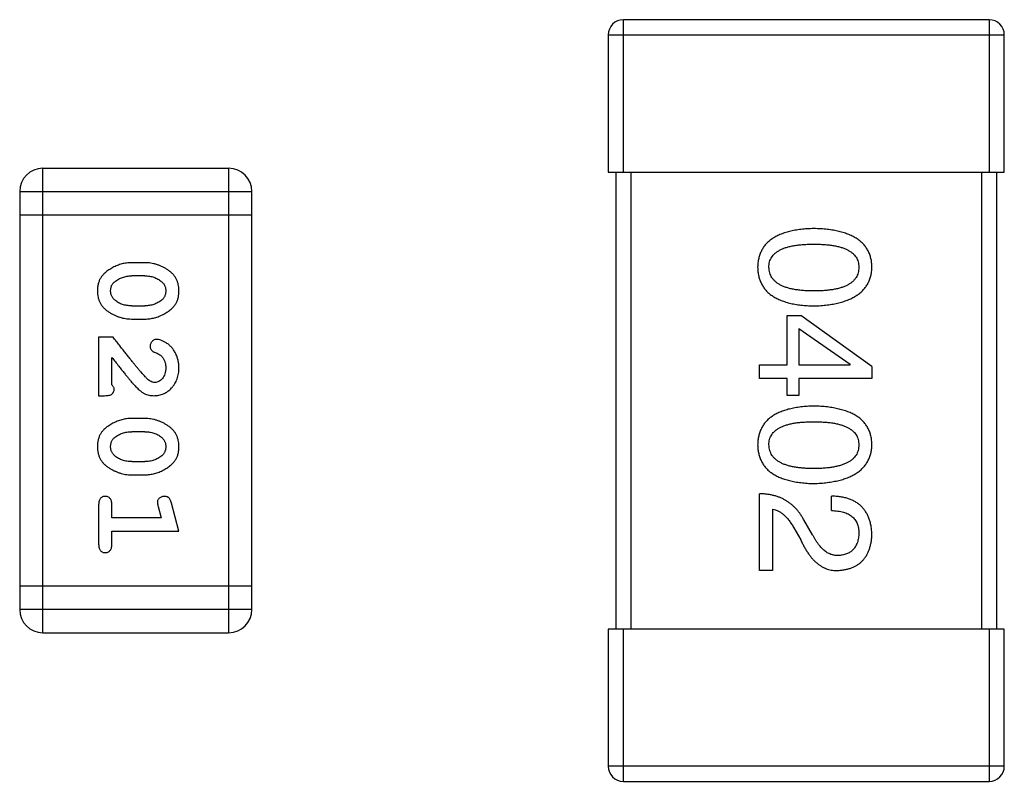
# Model space of a CAD drawing. Header units: millimetres. Extents: x 556 to 717, y 170 to 290.
# Tile 153 of 167: x 642.3 to 643.59, y 274 to 275. Entities that reach past the tile are written whole.
import ezdxf

# ---------------------------------------------------------------- set-up
doc = ezdxf.new("R2010")
doc.units = ezdxf.units.MM
doc.header["$LTSCALE"] = 30.734
doc.layers.get('0').update_dxf_attribs({"linetype": 'CONTINUOUS'})

msp = doc.modelspace()

# ---------------------------------------------------------------- linework, layer by layer
at = {"linetype": 'Continuous'}
for p, q in [((643.0883, 274.7983), (643.0883, 274.9983)), ((643.5683, 274.9983), (643.0883, 274.9983)), ((643.5683, 274.9983), (643.5683, 274.7983)), ((643.0683, 274.9783), (643.0683, 274.7983)), ((643.0683, 274.9783), (643.5883, 274.9783)), ((643.5883, 274.7983), (643.5883, 274.9783)), ((642.3264, 274.1935), (642.3264, 274.8031)), ((642.5702, 274.8031), (642.3264, 274.8031)), ((642.5702, 274.8031), (642.5702, 274.1935)), ((643.0683, 274.7983), (643.5883, 274.7983)), ((643.0783, 274.7983), (643.0783, 274.1983)), ((643.0983, 274.1983), (643.0983, 274.7983)), ((643.5583, 274.7983), (643.5583, 274.1983)), ((643.5783, 274.1983), (643.5783, 274.7983)), ((642.2959, 274.7727), (642.2959, 274.224)), ((642.2959, 274.7727), (642.6007, 274.7727)), ((642.6007, 274.224), (642.6007, 274.7727)), ((642.2959, 274.7422), (642.6007, 274.7422)), ((642.4603, 274.6793), (642.4426, 274.6793)), ((642.4601, 274.662), (642.4429, 274.662)), ((642.4429, 274.6226), (642.4601, 274.6226)), ((642.4426, 274.6053), (642.4603, 274.6053)), ((643.3031, 274.5453), (643.3031, 274.61)), ((643.3031, 274.61), (643.3211, 274.61)), ((643.4145, 274.5428), (643.3211, 274.61)), ((643.3186, 274.5928), (643.3186, 274.5453)), ((643.3186, 274.5928), (643.3859, 274.5461)), ((642.3995, 274.5817), (642.3995, 274.5046)), ((642.4184, 274.5817), (642.3995, 274.5817)), ((642.4169, 274.5188), (642.4169, 274.555)), ((643.267, 274.5272), (643.267, 274.5453)), ((643.267, 274.5453), (643.3031, 274.5453)), ((643.3186, 274.5453), (643.3859, 274.5453)), ((643.3859, 274.5453), (643.3859, 274.5461)), ((643.4145, 274.5428), (643.4145, 274.5272)), ((643.3031, 274.5272), (643.267, 274.5272)), ((643.3031, 274.5051), (643.3031, 274.5272)), ((643.3186, 274.5272), (643.3186, 274.5051)), ((643.4145, 274.5272), (643.3186, 274.5272)), ((642.3995, 274.5046), (642.4074, 274.5046)), ((643.3186, 274.5051), (643.3031, 274.5051)), ((642.4603, 274.4747), (642.4426, 274.4747)), ((642.4601, 274.4574), (642.4429, 274.4574)), ((642.4429, 274.4181), (642.4601, 274.4181)), ((642.4426, 274.4008), (642.4603, 274.4008)), ((643.267, 274.2752), (643.267, 274.376)), ((643.3613, 274.3539), (643.3613, 274.3728)), ((642.3995, 274.3615), (642.3995, 274.3096)), ((642.4169, 274.3442), (642.4169, 274.3615)), ((642.4777, 274.3592), (642.4818, 274.3442)), ((642.5049, 274.3269), (642.4951, 274.3634)), ((643.2842, 274.3555), (643.2842, 274.2752)), ((642.4818, 274.3442), (642.4169, 274.3442)), ((643.3121, 274.331), (643.3211, 274.3154)), ((643.3367, 274.3219), (643.3252, 274.3416)), ((642.4169, 274.3096), (642.4169, 274.3269)), ((642.4169, 274.3269), (642.5049, 274.3269)), ((643.2842, 274.2752), (643.267, 274.2752)), ((642.6007, 274.2545), (642.2959, 274.2545)), ((642.6007, 274.224), (642.2959, 274.224)), ((642.3264, 274.1935), (642.5702, 274.1935)), ((643.5883, 274.1983), (643.0683, 274.1983)), ((643.0683, 274.1983), (643.0683, 274.0183)), ((643.0883, 273.9983), (643.0883, 274.1983)), ((643.5683, 274.1983), (643.5683, 273.9983)), ((643.5883, 274.0183), (643.5883, 274.1983)), ((643.5883, 274.0183), (643.0683, 274.0183)), ((643.0883, 273.9983), (643.5683, 273.9983))]:
    msp.add_line(p, q, dxfattribs=at)
for centre, radius, start, end in [((643.0883, 274.9783), 0.02, 90, 180), ((643.5683, 274.9783), 0.02, 0, 90), ((642.3264, 274.7727), 0.0305, 90, 180), ((642.5702, 274.7727), 0.0305, 0, 90), ((642.3264, 274.224), 0.0305, 180, 270), ((642.5702, 274.224), 0.0305, 270, 0), ((643.0883, 274.0183), 0.02, 180, 270), ((643.5683, 274.0183), 0.02, 270, 0)]:
    msp.add_arc(centre, radius, start, end, dxfattribs=at)
for points, knots in [([(643.3383, 274.7241), (643.3354, 274.724), (643.3297, 274.7238), (643.3214, 274.7231), (643.3136, 274.722), (643.3065, 274.7204), (643.2999, 274.7186), (643.2938, 274.7163), (643.2883, 274.7137), (643.2834, 274.7107), (643.279, 274.7074), (643.2752, 274.7036), (643.272, 274.6995), (643.2694, 274.6949), (643.2673, 274.6901), (643.2658, 274.6848), (643.2648, 274.6792), (643.2646, 274.6753), (643.2645, 274.6733)], [0, 0, 0, 0, 0.087693, 0.170223, 0.247496, 0.319826, 0.387768, 0.451403, 0.511459, 0.568358, 0.622671, 0.675251, 0.726739, 0.778422, 0.830759, 0.884394, 0.940865, 1, 1, 1, 1]), ([(643.4145, 274.6733), (643.4145, 274.6753), (643.4143, 274.6792), (643.4133, 274.6848), (643.4117, 274.6901), (643.4096, 274.695), (643.4068, 274.6995), (643.4035, 274.7036), (643.3996, 274.7074), (643.3951, 274.7107), (643.39, 274.7137), (643.3843, 274.7163), (643.378, 274.7186), (643.3712, 274.7204), (643.3638, 274.722), (643.3558, 274.7231), (643.3473, 274.7238), (643.3414, 274.724), (643.3383, 274.7241)], [0, 0, 0, 0, 0.057911, 0.113262, 0.165956, 0.217443, 0.268511, 0.319665, 0.372, 0.426129, 0.483365, 0.543779, 0.607756, 0.676562, 0.749704, 0.827713, 0.911177, 1, 1, 1, 1]), ([(643.2793, 274.6733), (643.2794, 274.6745), (643.2794, 274.6769), (643.2801, 274.6804), (643.2813, 274.6837), (643.283, 274.6866), (643.285, 274.6894), (643.2876, 274.6919), (643.2906, 274.6941), (643.2941, 274.6961), (643.298, 274.6979), (643.3024, 274.6995), (643.3073, 274.7007), (643.3126, 274.7018), (643.3184, 274.7026), (643.3246, 274.7032), (643.3313, 274.7036), (643.3359, 274.7036), (643.3383, 274.7036)], [0, 0, 0, 0, 0.049766, 0.097012, 0.143225, 0.188786, 0.235079, 0.282962, 0.333687, 0.387747, 0.445963, 0.508657, 0.576545, 0.649868, 0.72822, 0.812712, 0.903543, 1, 1, 1, 1]), ([(643.3383, 274.7036), (643.3407, 274.7036), (643.3453, 274.7036), (643.352, 274.7032), (643.3582, 274.7026), (643.364, 274.7018), (643.3693, 274.7007), (643.3742, 274.6995), (643.3786, 274.6979), (643.3825, 274.6961), (643.386, 274.6941), (643.3891, 274.6919), (643.3916, 274.6894), (643.3937, 274.6866), (643.3954, 274.6836), (643.3965, 274.6804), (643.3972, 274.6769), (643.3973, 274.6745), (643.3973, 274.6733)], [0, 0, 0, 0, 0.096452, 0.187278, 0.271765, 0.350519, 0.423437, 0.491321, 0.554011, 0.612224, 0.666281, 0.717003, 0.764884, 0.811423, 0.856783, 0.902993, 0.950236, 1, 1, 1, 1]), ([(642.4426, 274.6793), (642.4415, 274.6792), (642.4394, 274.6792), (642.4362, 274.6789), (642.4331, 274.6784), (642.43, 274.6777), (642.4269, 274.6768), (642.424, 274.6757), (642.421, 274.6745), (642.4181, 274.673), (642.4154, 274.6714), (642.4128, 274.6698), (642.4105, 274.6681), (642.4084, 274.6665), (642.4066, 274.6648), (642.4049, 274.6631), (642.4035, 274.6614), (642.4019, 274.659), (642.4003, 274.6558), (642.3989, 274.6516), (642.3981, 274.647), (642.398, 274.6439), (642.398, 274.6422)], [0, 0, 0, 0, 0.049886, 0.09882, 0.148132, 0.19689, 0.246038, 0.295176, 0.345305, 0.395692, 0.445312, 0.491875, 0.535813, 0.577009, 0.616081, 0.652689, 0.687585, 0.720206, 0.785062, 0.85223, 0.923759, 1, 1, 1, 1]), ([(642.5049, 274.6425), (642.5049, 274.6439), (642.5048, 274.6467), (642.5041, 274.6508), (642.503, 274.6546), (642.5014, 274.6582), (642.4993, 274.6615), (642.4968, 274.6646), (642.4939, 274.6673), (642.4905, 274.6698), (642.4869, 274.672), (642.4832, 274.6739), (642.4795, 274.6756), (642.4757, 274.6769), (642.4719, 274.678), (642.4681, 274.6787), (642.4642, 274.6792), (642.4616, 274.6792), (642.4603, 274.6793)], [0, 0, 0, 0, 0.06692, 0.130834, 0.19258, 0.252759, 0.312631, 0.373411, 0.436359, 0.501894, 0.568244, 0.632472, 0.69556, 0.757163, 0.818592, 0.878885, 0.939235, 1, 1, 1, 1]), ([(643.2645, 274.6733), (643.2646, 274.6713), (643.2648, 274.6674), (643.2658, 274.6618), (643.2673, 274.6566), (643.2694, 274.6517), (643.272, 274.6471), (643.2752, 274.643), (643.279, 274.6392), (643.2834, 274.6359), (643.2883, 274.6329), (643.2938, 274.6303), (643.2999, 274.628), (643.3065, 274.6262), (643.3136, 274.6246), (643.3214, 274.6236), (643.3297, 274.6228), (643.3354, 274.6226), (643.3383, 274.6225)], [0, 0, 0, 0, 0.059134, 0.115603, 0.169236, 0.221572, 0.273254, 0.32474, 0.377319, 0.431815, 0.488555, 0.548609, 0.612242, 0.680182, 0.75251, 0.829782, 0.91231, 1, 1, 1, 1]), ([(643.3383, 274.6422), (643.336, 274.6422), (643.3314, 274.6422), (643.3248, 274.6426), (643.3186, 274.6432), (643.3129, 274.644), (643.3077, 274.6451), (643.3028, 274.6464), (643.2984, 274.648), (643.2945, 274.6498), (643.291, 274.6519), (643.288, 274.6542), (643.2854, 274.6568), (643.2832, 274.6596), (643.2816, 274.6627), (643.2803, 274.666), (643.2795, 274.6696), (643.2794, 274.672), (643.2793, 274.6733)], [0, 0, 0, 0, 0.094834, 0.184067, 0.267029, 0.344713, 0.417334, 0.484367, 0.546941, 0.604717, 0.65953, 0.710539, 0.759381, 0.806382, 0.853027, 0.900623, 0.949121, 1, 1, 1, 1]), ([(643.3383, 274.6225), (643.3413, 274.6226), (643.3472, 274.6229), (643.3557, 274.6237), (643.3636, 274.6249), (643.3709, 274.6265), (643.3777, 274.6284), (643.3839, 274.6306), (643.3896, 274.6333), (643.3946, 274.6363), (643.3992, 274.6397), (643.4031, 274.6434), (643.4065, 274.6475), (643.4093, 274.6519), (643.4115, 274.6568), (643.4131, 274.662), (643.4142, 274.6675), (643.4144, 274.6713), (643.4145, 274.6733)], [0, 0, 0, 0, 0.088475, 0.171606, 0.249595, 0.322626, 0.391327, 0.455765, 0.516374, 0.573675, 0.628522, 0.681161, 0.732559, 0.783563, 0.83504, 0.887639, 0.942585, 1, 1, 1, 1]), ([(643.3973, 274.6733), (643.3973, 274.672), (643.3972, 274.6696), (643.3965, 274.666), (643.3954, 274.6627), (643.3937, 274.6596), (643.3916, 274.6568), (643.3891, 274.6542), (643.386, 274.6519), (643.3825, 274.6498), (643.3786, 274.648), (643.3742, 274.6464), (643.3693, 274.6451), (643.364, 274.644), (643.3583, 274.6432), (643.352, 274.6426), (643.3453, 274.6422), (643.3407, 274.6422), (643.3383, 274.6422)], [0, 0, 0, 0, 0.050604, 0.098688, 0.145699, 0.191791, 0.238625, 0.286717, 0.337546, 0.391814, 0.449755, 0.512106, 0.579685, 0.652048, 0.730262, 0.814146, 0.904281, 1, 1, 1, 1]), ([(642.4153, 274.6422), (642.4153, 274.6428), (642.4153, 274.6441), (642.4156, 274.6459), (642.416, 274.6476), (642.4166, 274.6491), (642.4173, 274.6506), (642.4182, 274.652), (642.4193, 274.6532), (642.4201, 274.6539), (642.4206, 274.6543)], [0, 0, 0, 0, 0.139844, 0.271849, 0.399162, 0.521619, 0.6402, 0.758957, 0.87828, 1, 1, 1, 1]), ([(642.4206, 274.6543), (642.4214, 274.6549), (642.4229, 274.6561), (642.4255, 274.6577), (642.4281, 274.659), (642.4309, 274.6601), (642.4337, 274.6609), (642.4367, 274.6615), (642.4397, 274.6619), (642.4418, 274.6619), (642.4429, 274.662)], [0, 0, 0, 0, 0.124927, 0.248361, 0.370889, 0.492583, 0.61616, 0.741472, 0.869044, 1, 1, 1, 1]), ([(642.4601, 274.662), (642.4611, 274.6619), (642.4632, 274.6619), (642.4663, 274.6616), (642.4692, 274.661), (642.472, 274.6602), (642.4747, 274.6592), (642.4772, 274.6579), (642.4796, 274.6564), (642.4811, 274.6553), (642.4818, 274.6547)], [0, 0, 0, 0, 0.135446, 0.266257, 0.393419, 0.517936, 0.639137, 0.758785, 0.879345, 1, 1, 1, 1]), ([(642.4818, 274.6547), (642.4823, 274.6543), (642.4832, 274.6535), (642.4844, 274.6522), (642.4854, 274.6508), (642.4862, 274.6492), (642.4869, 274.6476), (642.4873, 274.6459), (642.4876, 274.6442), (642.4876, 274.643), (642.4876, 274.6423)], [0, 0, 0, 0, 0.13042, 0.256046, 0.378133, 0.498725, 0.620452, 0.742761, 0.869406, 1, 1, 1, 1]), ([(642.398, 274.6422), (642.398, 274.6408), (642.3981, 274.638), (642.3988, 274.6339), (642.3999, 274.63), (642.4015, 274.6265), (642.4035, 274.6231), (642.4061, 274.6201), (642.409, 274.6173), (642.4124, 274.6148), (642.416, 274.6126), (642.4197, 274.6107), (642.4234, 274.609), (642.4271, 274.6077), (642.4309, 274.6066), (642.4348, 274.6059), (642.4387, 274.6054), (642.4413, 274.6054), (642.4426, 274.6053)], [0, 0, 0, 0, 0.067217, 0.131051, 0.19272, 0.252824, 0.312745, 0.373449, 0.436041, 0.501494, 0.567761, 0.632087, 0.695096, 0.757109, 0.817993, 0.878657, 0.939311, 1, 1, 1, 1]), ([(642.4211, 274.6299), (642.4206, 274.6303), (642.4197, 274.6311), (642.4185, 274.6324), (642.4175, 274.6338), (642.4167, 274.6353), (642.4161, 274.6369), (642.4156, 274.6386), (642.4153, 274.6403), (642.4153, 274.6416), (642.4153, 274.6422)], [0, 0, 0, 0, 0.129853, 0.25607, 0.380154, 0.49978, 0.62208, 0.743277, 0.868791, 1, 1, 1, 1]), ([(642.4603, 274.6053), (642.4614, 274.6053), (642.4636, 274.6054), (642.4667, 274.6057), (642.4699, 274.6062), (642.473, 274.6069), (642.476, 274.6078), (642.479, 274.6089), (642.482, 274.6102), (642.4849, 274.6117), (642.4876, 274.6133), (642.4902, 274.6149), (642.4925, 274.6166), (642.4946, 274.6183), (642.4965, 274.62), (642.4981, 274.6217), (642.4995, 274.6234), (642.5011, 274.6258), (642.5027, 274.629), (642.504, 274.6331), (642.5048, 274.6377), (642.5049, 274.6408), (642.5049, 274.6425)], [0, 0, 0, 0, 0.049855, 0.099516, 0.148482, 0.19758, 0.246804, 0.296268, 0.346517, 0.397047, 0.446826, 0.49336, 0.537801, 0.579207, 0.617974, 0.654833, 0.689171, 0.722088, 0.786392, 0.853518, 0.924186, 1, 1, 1, 1]), ([(642.4876, 274.6423), (642.4876, 274.6417), (642.4876, 274.6405), (642.4874, 274.6387), (642.4869, 274.637), (642.4863, 274.6354), (642.4856, 274.6339), (642.4847, 274.6326), (642.4836, 274.6313), (642.4828, 274.6306), (642.4824, 274.6302)], [0, 0, 0, 0, 0.138115, 0.270177, 0.397547, 0.520057, 0.63869, 0.757499, 0.878226, 1, 1, 1, 1]), ([(642.4429, 274.6226), (642.4418, 274.6227), (642.4397, 274.6227), (642.4367, 274.623), (642.4337, 274.6236), (642.4309, 274.6244), (642.4283, 274.6254), (642.4257, 274.6267), (642.4233, 274.6281), (642.4218, 274.6293), (642.4211, 274.6299)], [0, 0, 0, 0, 0.135449, 0.266263, 0.393429, 0.516942, 0.639128, 0.758779, 0.879341, 1, 1, 1, 1]), ([(642.4824, 274.6302), (642.4816, 274.6296), (642.48, 274.6284), (642.4774, 274.6268), (642.4748, 274.6255), (642.472, 274.6245), (642.4692, 274.6236), (642.4662, 274.6231), (642.4632, 274.6227), (642.4611, 274.6227), (642.4601, 274.6226)], [0, 0, 0, 0, 0.125331, 0.248948, 0.371201, 0.494032, 0.616811, 0.742104, 0.868849, 1, 1, 1, 1]), ([(642.4634, 274.5267), (642.463, 274.5272), (642.462, 274.5281), (642.4604, 274.5297), (642.4587, 274.5316), (642.4568, 274.5338), (642.4546, 274.5362), (642.4523, 274.539), (642.4498, 274.542), (642.4471, 274.5453), (642.4442, 274.5489), (642.4411, 274.5527), (642.4378, 274.5569), (642.4343, 274.5613), (642.4306, 274.566), (642.4267, 274.571), (642.4226, 274.5763), (642.4198, 274.5799), (642.4184, 274.5817)], [0, 0, 0, 0, 0.026647, 0.057942, 0.094152, 0.134806, 0.180631, 0.231142, 0.286385, 0.346321, 0.411439, 0.481035, 0.555329, 0.634592, 0.718826, 0.807759, 0.901393, 1, 1, 1, 1]), ([(642.4756, 274.5786), (642.4751, 274.5785), (642.474, 274.5785), (642.4724, 274.578), (642.471, 274.5771), (642.4697, 274.576), (642.4686, 274.5746), (642.4678, 274.5731), (642.4673, 274.5715), (642.4672, 274.5703), (642.4672, 274.5698)], [0, 0, 0, 0, 0.120856, 0.239483, 0.360995, 0.490166, 0.620982, 0.746416, 0.870253, 1, 1, 1, 1]), ([(642.5049, 274.5413), (642.5049, 274.543), (642.5048, 274.5464), (642.5039, 274.5513), (642.5025, 274.5561), (642.5005, 274.5605), (642.4981, 274.5647), (642.4952, 274.5683), (642.492, 274.5715), (642.4884, 274.574), (642.4848, 274.576), (642.4815, 274.5774), (642.4785, 274.5784), (642.4765, 274.5785), (642.4756, 274.5786)], [0, 0, 0, 0, 0.098286, 0.193983, 0.289056, 0.384352, 0.477435, 0.566197, 0.652355, 0.737986, 0.818188, 0.887401, 0.94802, 1, 1, 1, 1]), ([(642.4672, 274.5698), (642.4672, 274.5693), (642.4672, 274.5683), (642.4675, 274.5669), (642.468, 274.5657), (642.4687, 274.5646), (642.4696, 274.5635), (642.4707, 274.5626), (642.4722, 274.5619), (642.4732, 274.5615), (642.4738, 274.5613)], [0, 0, 0, 0, 0.127347, 0.246131, 0.359406, 0.470543, 0.586092, 0.711469, 0.847022, 1, 1, 1, 1]), ([(642.4169, 274.555), (642.4184, 274.553), (642.4214, 274.5492), (642.4257, 274.5437), (642.4296, 274.5387), (642.4332, 274.5343), (642.4364, 274.5303), (642.4392, 274.5269), (642.4417, 274.524), (642.4432, 274.5222), (642.4439, 274.5214)], [0, 0, 0, 0, 0.176662, 0.337826, 0.484741, 0.617764, 0.73494, 0.837793, 0.926412, 1, 1, 1, 1]), ([(642.4738, 274.5613), (642.4747, 274.561), (642.4764, 274.5604), (642.4786, 274.5591), (642.4807, 274.5579), (642.4817, 274.5568), (642.4823, 274.5563)], [0, 0, 0, 0, 0.285518, 0.544185, 0.781367, 1, 1, 1, 1]), ([(642.4823, 274.5563), (642.4827, 274.5558), (642.4835, 274.5548), (642.4847, 274.5532), (642.4856, 274.5514), (642.4863, 274.5496), (642.4869, 274.5477), (642.4873, 274.5457), (642.4876, 274.5436), (642.4876, 274.5422), (642.4876, 274.5414)], [0, 0, 0, 0, 0.121873, 0.243139, 0.363336, 0.485133, 0.607572, 0.734701, 0.864814, 1, 1, 1, 1]), ([(642.4722, 274.5046), (642.4733, 274.5047), (642.4755, 274.5047), (642.4787, 274.5052), (642.4818, 274.506), (642.4848, 274.5072), (642.4877, 274.5086), (642.4904, 274.5104), (642.493, 274.5125), (642.4954, 274.5149), (642.4976, 274.5176), (642.4996, 274.5204), (642.5013, 274.5235), (642.5026, 274.5267), (642.5036, 274.5301), (642.5044, 274.5337), (642.5049, 274.5374), (642.5049, 274.54), (642.5049, 274.5413)], [0, 0, 0, 0, 0.060981, 0.120256, 0.178148, 0.236115, 0.293993, 0.352864, 0.413358, 0.476056, 0.539296, 0.602396, 0.665116, 0.728325, 0.792919, 0.859317, 0.928302, 1, 1, 1, 1]), ([(642.4876, 274.5414), (642.4876, 274.54), (642.4875, 274.5373), (642.4867, 274.5335), (642.4853, 274.5301), (642.4834, 274.5273), (642.4811, 274.5249), (642.4786, 274.5232), (642.4759, 274.5222), (642.4741, 274.522), (642.4731, 274.5219)], [0, 0, 0, 0, 0.156344, 0.299348, 0.4327, 0.561, 0.682299, 0.791883, 0.89611, 1, 1, 1, 1]), ([(642.4731, 274.5219), (642.4723, 274.522), (642.4707, 274.5221), (642.4683, 274.5231), (642.4658, 274.5246), (642.4642, 274.526), (642.4634, 274.5267)], [0, 0, 0, 0, 0.212836, 0.442809, 0.70317, 1, 1, 1, 1]), ([(642.4074, 274.5046), (642.4085, 274.5047), (642.4105, 274.5047), (642.4132, 274.5051), (642.4154, 274.5058), (642.4171, 274.5069), (642.4184, 274.5082), (642.4193, 274.5097), (642.4199, 274.5114), (642.42, 274.5127), (642.42, 274.5133)], [0, 0, 0, 0, 0.1844, 0.34094, 0.473574, 0.586824, 0.690029, 0.789175, 0.890445, 1, 1, 1, 1]), ([(642.42, 274.5133), (642.42, 274.5137), (642.4199, 274.5147), (642.4192, 274.5161), (642.4182, 274.5175), (642.4173, 274.5183), (642.4169, 274.5188)], [0, 0, 0, 0, 0.20611, 0.432681, 0.695597, 1, 1, 1, 1]), ([(642.4439, 274.5214), (642.4447, 274.5205), (642.4461, 274.5188), (642.4484, 274.5165), (642.4505, 274.5144), (642.4525, 274.5125), (642.4543, 274.5109), (642.4561, 274.5095), (642.4577, 274.5084), (642.4598, 274.5073), (642.4624, 274.5062), (642.4655, 274.5053), (642.4688, 274.5047), (642.471, 274.5047), (642.4722, 274.5046)], [0, 0, 0, 0, 0.103002, 0.197728, 0.285279, 0.365235, 0.437224, 0.502446, 0.560545, 0.611446, 0.707576, 0.80349, 0.900532, 1, 1, 1, 1]), ([(643.3383, 274.491), (643.3354, 274.4909), (643.3297, 274.4907), (643.3214, 274.4899), (643.3136, 274.4888), (643.3065, 274.4873), (643.2999, 274.4854), (643.2938, 274.4832), (643.2883, 274.4806), (643.2834, 274.4776), (643.279, 274.4742), (643.2752, 274.4705), (643.272, 274.4663), (643.2694, 274.4618), (643.2673, 274.4569), (643.2658, 274.4516), (643.2648, 274.446), (643.2646, 274.4421), (643.2645, 274.4402)], [0, 0, 0, 0, 0.087693, 0.170223, 0.247496, 0.319826, 0.387768, 0.451403, 0.511459, 0.568358, 0.622671, 0.675251, 0.726739, 0.778422, 0.830759, 0.884394, 0.940865, 1, 1, 1, 1]), ([(643.4145, 274.4402), (643.4145, 274.4421), (643.4143, 274.446), (643.4133, 274.4517), (643.4117, 274.4569), (643.4096, 274.4618), (643.4068, 274.4663), (643.4035, 274.4705), (643.3996, 274.4742), (643.3951, 274.4776), (643.39, 274.4806), (643.3843, 274.4832), (643.378, 274.4854), (643.3712, 274.4873), (643.3638, 274.4888), (643.3558, 274.4899), (643.3473, 274.4907), (643.3414, 274.4909), (643.3383, 274.491)], [0, 0, 0, 0, 0.057911, 0.113262, 0.165956, 0.217443, 0.268511, 0.319665, 0.372, 0.426129, 0.483365, 0.543779, 0.607756, 0.676562, 0.749704, 0.827713, 0.911177, 1, 1, 1, 1]), ([(642.4426, 274.4747), (642.4415, 274.4747), (642.4394, 274.4747), (642.4362, 274.4744), (642.4331, 274.4739), (642.43, 274.4732), (642.4269, 274.4723), (642.424, 274.4712), (642.421, 274.4699), (642.4181, 274.4685), (642.4154, 274.4669), (642.4128, 274.4653), (642.4105, 274.4636), (642.4084, 274.462), (642.4066, 274.4603), (642.4049, 274.4586), (642.4035, 274.4568), (642.4019, 274.4545), (642.4003, 274.4513), (642.3989, 274.4471), (642.3981, 274.4425), (642.398, 274.4393), (642.398, 274.4377)], [0, 0, 0, 0, 0.049886, 0.09882, 0.148132, 0.19689, 0.246038, 0.295176, 0.345305, 0.395692, 0.445312, 0.491875, 0.535813, 0.577009, 0.616081, 0.652689, 0.687585, 0.720206, 0.785062, 0.85223, 0.923759, 1, 1, 1, 1]), ([(642.5049, 274.438), (642.5049, 274.4394), (642.5048, 274.4422), (642.5041, 274.4463), (642.503, 274.4501), (642.5014, 274.4537), (642.4993, 274.457), (642.4968, 274.46), (642.4939, 274.4628), (642.4905, 274.4653), (642.4869, 274.4675), (642.4832, 274.4694), (642.4795, 274.4711), (642.4757, 274.4724), (642.4719, 274.4735), (642.4681, 274.4742), (642.4642, 274.4747), (642.4616, 274.4747), (642.4603, 274.4747)], [0, 0, 0, 0, 0.06692, 0.130834, 0.19258, 0.252759, 0.312631, 0.373411, 0.436359, 0.501894, 0.568244, 0.632472, 0.69556, 0.757163, 0.818592, 0.878885, 0.939235, 1, 1, 1, 1]), ([(643.2793, 274.4402), (643.2794, 274.4414), (643.2794, 274.4438), (643.2801, 274.4473), (643.2813, 274.4505), (643.283, 274.4535), (643.285, 274.4562), (643.2876, 274.4587), (643.2906, 274.461), (643.2941, 274.463), (643.298, 274.4648), (643.3024, 274.4663), (643.3073, 274.4676), (643.3126, 274.4687), (643.3184, 274.4695), (643.3246, 274.47), (643.3313, 274.4704), (643.3359, 274.4705), (643.3383, 274.4705)], [0, 0, 0, 0, 0.049766, 0.097012, 0.143225, 0.188786, 0.235079, 0.282962, 0.333687, 0.387747, 0.445963, 0.508657, 0.576545, 0.649868, 0.72822, 0.812712, 0.903543, 1, 1, 1, 1]), ([(643.3383, 274.4705), (643.3407, 274.4705), (643.3453, 274.4704), (643.352, 274.47), (643.3582, 274.4695), (643.364, 274.4687), (643.3693, 274.4676), (643.3742, 274.4663), (643.3786, 274.4648), (643.3825, 274.463), (643.386, 274.461), (643.3891, 274.4588), (643.3916, 274.4562), (643.3937, 274.4535), (643.3954, 274.4505), (643.3965, 274.4473), (643.3972, 274.4438), (643.3973, 274.4414), (643.3973, 274.4402)], [0, 0, 0, 0, 0.096452, 0.187278, 0.271765, 0.350519, 0.423437, 0.491321, 0.554011, 0.612224, 0.666281, 0.717003, 0.764884, 0.811423, 0.856783, 0.902993, 0.950236, 1, 1, 1, 1]), ([(642.4153, 274.4377), (642.4153, 274.4383), (642.4153, 274.4395), (642.4156, 274.4414), (642.416, 274.4431), (642.4166, 274.4446), (642.4173, 274.4461), (642.4182, 274.4475), (642.4193, 274.4487), (642.4201, 274.4494), (642.4206, 274.4498)], [0, 0, 0, 0, 0.139844, 0.271849, 0.399162, 0.521619, 0.6402, 0.758957, 0.87828, 1, 1, 1, 1]), ([(642.4206, 274.4498), (642.4214, 274.4504), (642.4229, 274.4516), (642.4255, 274.4532), (642.4281, 274.4545), (642.4309, 274.4556), (642.4337, 274.4564), (642.4367, 274.457), (642.4397, 274.4574), (642.4418, 274.4574), (642.4429, 274.4574)], [0, 0, 0, 0, 0.124927, 0.248361, 0.370889, 0.492583, 0.61616, 0.741472, 0.869044, 1, 1, 1, 1]), ([(642.4601, 274.4574), (642.4611, 274.4574), (642.4632, 274.4574), (642.4663, 274.457), (642.4692, 274.4565), (642.472, 274.4557), (642.4747, 274.4547), (642.4772, 274.4534), (642.4796, 274.4519), (642.4811, 274.4508), (642.4818, 274.4502)], [0, 0, 0, 0, 0.135446, 0.266257, 0.393419, 0.517936, 0.639137, 0.758785, 0.879345, 1, 1, 1, 1]), ([(642.4818, 274.4502), (642.4823, 274.4498), (642.4832, 274.449), (642.4844, 274.4476), (642.4854, 274.4462), (642.4862, 274.4447), (642.4869, 274.4431), (642.4873, 274.4414), (642.4876, 274.4397), (642.4876, 274.4384), (642.4876, 274.4378)], [0, 0, 0, 0, 0.13042, 0.256046, 0.378133, 0.498725, 0.620452, 0.742761, 0.869406, 1, 1, 1, 1]), ([(642.398, 274.4377), (642.398, 274.4363), (642.3981, 274.4334), (642.3988, 274.4294), (642.3999, 274.4255), (642.4015, 274.4219), (642.4035, 274.4186), (642.4061, 274.4156), (642.409, 274.4128), (642.4124, 274.4103), (642.416, 274.4081), (642.4197, 274.4062), (642.4234, 274.4045), (642.4271, 274.4031), (642.4309, 274.4021), (642.4348, 274.4013), (642.4387, 274.4009), (642.4413, 274.4008), (642.4426, 274.4008)], [0, 0, 0, 0, 0.067217, 0.131051, 0.19272, 0.252824, 0.312745, 0.373449, 0.436041, 0.501494, 0.567761, 0.632087, 0.695096, 0.757109, 0.817993, 0.878657, 0.939311, 1, 1, 1, 1]), ([(642.4211, 274.4254), (642.4206, 274.4258), (642.4197, 274.4266), (642.4185, 274.4279), (642.4175, 274.4293), (642.4167, 274.4308), (642.4161, 274.4324), (642.4156, 274.4341), (642.4153, 274.4358), (642.4153, 274.437), (642.4153, 274.4377)], [0, 0, 0, 0, 0.129853, 0.25607, 0.380154, 0.49978, 0.62208, 0.743277, 0.868791, 1, 1, 1, 1]), ([(642.4603, 274.4008), (642.4614, 274.4008), (642.4636, 274.4009), (642.4667, 274.4012), (642.4699, 274.4017), (642.473, 274.4024), (642.476, 274.4033), (642.479, 274.4044), (642.482, 274.4057), (642.4849, 274.4072), (642.4876, 274.4088), (642.4902, 274.4104), (642.4925, 274.4121), (642.4946, 274.4138), (642.4965, 274.4155), (642.4981, 274.4172), (642.4995, 274.4189), (642.5011, 274.4213), (642.5027, 274.4244), (642.504, 274.4286), (642.5048, 274.4332), (642.5049, 274.4363), (642.5049, 274.438)], [0, 0, 0, 0, 0.049855, 0.099516, 0.148482, 0.19758, 0.246804, 0.296268, 0.346517, 0.397047, 0.446826, 0.49336, 0.537801, 0.579207, 0.617974, 0.654833, 0.689171, 0.722088, 0.786392, 0.853518, 0.924186, 1, 1, 1, 1]), ([(642.4876, 274.4378), (642.4876, 274.4372), (642.4876, 274.436), (642.4874, 274.4342), (642.4869, 274.4325), (642.4863, 274.4309), (642.4856, 274.4294), (642.4847, 274.428), (642.4836, 274.4268), (642.4828, 274.4261), (642.4824, 274.4257)], [0, 0, 0, 0, 0.138115, 0.270177, 0.397547, 0.520057, 0.63869, 0.757499, 0.878226, 1, 1, 1, 1]), ([(643.2645, 274.4402), (643.2646, 274.4382), (643.2648, 274.4343), (643.2658, 274.4287), (643.2673, 274.4234), (643.2694, 274.4185), (643.272, 274.414), (643.2752, 274.4098), (643.279, 274.4061), (643.2834, 274.4027), (643.2883, 274.3997), (643.2938, 274.3971), (643.2999, 274.3949), (643.3065, 274.393), (643.3136, 274.3915), (643.3214, 274.3904), (643.3297, 274.3896), (643.3354, 274.3894), (643.3383, 274.3893)], [0, 0, 0, 0, 0.059134, 0.115603, 0.169236, 0.221572, 0.273254, 0.32474, 0.377319, 0.431815, 0.488555, 0.548609, 0.612242, 0.680182, 0.75251, 0.829782, 0.91231, 1, 1, 1, 1]), ([(643.3383, 274.409), (643.336, 274.409), (643.3314, 274.4091), (643.3248, 274.4094), (643.3186, 274.41), (643.3129, 274.4109), (643.3077, 274.4119), (643.3028, 274.4133), (643.2984, 274.4148), (643.2945, 274.4167), (643.291, 274.4188), (643.288, 274.4211), (643.2854, 274.4236), (643.2832, 274.4265), (643.2816, 274.4295), (643.2803, 274.4329), (643.2795, 274.4364), (643.2794, 274.4389), (643.2793, 274.4402)], [0, 0, 0, 0, 0.094834, 0.184067, 0.267029, 0.344713, 0.417334, 0.484367, 0.546941, 0.604717, 0.65953, 0.710539, 0.759381, 0.806382, 0.853027, 0.900623, 0.949121, 1, 1, 1, 1]), ([(643.3973, 274.4402), (643.3973, 274.4389), (643.3972, 274.4364), (643.3965, 274.4329), (643.3954, 274.4295), (643.3937, 274.4265), (643.3916, 274.4237), (643.3891, 274.4211), (643.386, 274.4188), (643.3825, 274.4167), (643.3786, 274.4149), (643.3742, 274.4133), (643.3693, 274.412), (643.364, 274.4109), (643.3583, 274.41), (643.352, 274.4094), (643.3453, 274.4091), (643.3407, 274.409), (643.3383, 274.409)], [0, 0, 0, 0, 0.050604, 0.098688, 0.145699, 0.191791, 0.238625, 0.286717, 0.337546, 0.391814, 0.449755, 0.512106, 0.579685, 0.652048, 0.730262, 0.814146, 0.904281, 1, 1, 1, 1]), ([(643.3383, 274.3893), (643.3413, 274.3895), (643.3472, 274.3897), (643.3557, 274.3906), (643.3636, 274.3918), (643.3709, 274.3933), (643.3777, 274.3952), (643.3839, 274.3975), (643.3896, 274.4001), (643.3946, 274.4031), (643.3992, 274.4065), (643.4031, 274.4102), (643.4065, 274.4143), (643.4093, 274.4188), (643.4115, 274.4236), (643.4131, 274.4288), (643.4142, 274.4344), (643.4144, 274.4382), (643.4145, 274.4402)], [0, 0, 0, 0, 0.088475, 0.171606, 0.249595, 0.322626, 0.391327, 0.455765, 0.516374, 0.573675, 0.628522, 0.681161, 0.732559, 0.783563, 0.83504, 0.887639, 0.942585, 1, 1, 1, 1]), ([(642.4429, 274.4181), (642.4418, 274.4181), (642.4397, 274.4182), (642.4367, 274.4185), (642.4337, 274.4191), (642.4309, 274.4199), (642.4283, 274.4209), (642.4257, 274.4222), (642.4233, 274.4236), (642.4218, 274.4248), (642.4211, 274.4254)], [0, 0, 0, 0, 0.135449, 0.266263, 0.393429, 0.516942, 0.639128, 0.758779, 0.879341, 1, 1, 1, 1]), ([(642.4824, 274.4257), (642.4816, 274.4251), (642.48, 274.4239), (642.4774, 274.4223), (642.4748, 274.421), (642.472, 274.42), (642.4692, 274.4191), (642.4662, 274.4185), (642.4632, 274.4182), (642.4611, 274.4181), (642.4601, 274.4181)], [0, 0, 0, 0, 0.125331, 0.248948, 0.371201, 0.494032, 0.616811, 0.742104, 0.868849, 1, 1, 1, 1]), ([(642.4082, 274.3725), (642.4076, 274.3725), (642.4064, 274.3724), (642.4047, 274.3719), (642.4032, 274.3711), (642.4019, 274.3699), (642.4008, 274.3683), (642.4001, 274.3664), (642.3996, 274.3641), (642.3996, 274.3624), (642.3995, 274.3615)], [0, 0, 0, 0, 0.115051, 0.223278, 0.329269, 0.437893, 0.554681, 0.682591, 0.83103, 1, 1, 1, 1]), ([(642.4169, 274.3615), (642.4168, 274.3624), (642.4168, 274.3641), (642.4163, 274.3664), (642.4156, 274.3683), (642.4145, 274.3699), (642.4132, 274.3711), (642.4117, 274.3719), (642.41, 274.3724), (642.4088, 274.3725), (642.4082, 274.3725)], [0, 0, 0, 0, 0.169102, 0.317658, 0.446239, 0.563118, 0.671828, 0.776546, 0.884858, 1, 1, 1, 1]), ([(642.4859, 274.3725), (642.4853, 274.3725), (642.4841, 274.3724), (642.4823, 274.372), (642.4807, 274.3712), (642.4793, 274.3702), (642.4781, 274.369), (642.4772, 274.3676), (642.4767, 274.3662), (642.4767, 274.3651), (642.4766, 274.3646)], [0, 0, 0, 0, 0.138815, 0.27042, 0.39836, 0.52875, 0.654955, 0.771147, 0.884581, 1, 1, 1, 1]), ([(642.4951, 274.3634), (642.4948, 274.3643), (642.4943, 274.3659), (642.4935, 274.3679), (642.4926, 274.3696), (642.4916, 274.3708), (642.4904, 274.3716), (642.489, 274.3721), (642.4875, 274.3725), (642.4865, 274.3725), (642.4859, 274.3725)], [0, 0, 0, 0, 0.187321, 0.344927, 0.475328, 0.579604, 0.674244, 0.773631, 0.882025, 1, 1, 1, 1]), ([(643.3252, 274.3416), (643.3244, 274.343), (643.3229, 274.3457), (643.3204, 274.3495), (643.3177, 274.3531), (643.3148, 274.3564), (643.3118, 274.3594), (643.3086, 274.3622), (643.3052, 274.3648), (643.3017, 274.3671), (643.2979, 274.3691), (643.294, 274.3709), (643.2899, 274.3724), (643.2857, 274.3736), (643.2813, 274.3746), (643.2767, 274.3753), (643.2719, 274.3759), (643.2687, 274.376), (643.267, 274.376)], [0, 0, 0, 0, 0.065828, 0.130094, 0.192451, 0.254037, 0.313974, 0.373757, 0.433048, 0.492243, 0.551902, 0.611758, 0.672678, 0.734814, 0.798569, 0.863693, 0.930488, 1, 1, 1, 1]), ([(643.4145, 274.3219), (643.4144, 274.324), (643.4143, 274.3279), (643.4134, 274.3336), (643.4123, 274.3389), (643.4107, 274.3438), (643.4087, 274.3484), (643.4064, 274.3525), (643.4036, 274.3563), (643.4005, 274.3597), (643.3969, 274.3627), (643.393, 274.3653), (643.3886, 274.3675), (643.3839, 274.3694), (643.3788, 274.3708), (643.3733, 274.3719), (643.3674, 274.3725), (643.3634, 274.3727), (643.3613, 274.3728)], [0, 0, 0, 0, 0.07282, 0.141057, 0.2062, 0.267672, 0.326735, 0.383519, 0.439188, 0.494454, 0.549628, 0.605958, 0.66397, 0.72402, 0.787502, 0.854127, 0.925065, 1, 1, 1, 1]), ([(642.4766, 274.3646), (642.4767, 274.3643), (642.4767, 274.3635), (642.4769, 274.3623), (642.4772, 274.3608), (642.4775, 274.3598), (642.4777, 274.3592)], [0, 0, 0, 0, 0.183151, 0.413144, 0.682305, 1, 1, 1, 1]), ([(643.2842, 274.3555), (643.2855, 274.3553), (643.2881, 274.3548), (643.2919, 274.3531), (643.2956, 274.351), (643.2991, 274.3482), (643.3026, 274.3448), (643.3059, 274.3407), (643.3091, 274.3361), (643.3111, 274.3327), (643.3121, 274.331)], [0, 0, 0, 0, 0.103034, 0.208166, 0.318255, 0.434664, 0.559728, 0.695394, 0.841708, 1, 1, 1, 1]), ([(643.3613, 274.3539), (643.3627, 274.3538), (643.3655, 274.3537), (643.3696, 274.3533), (643.3735, 274.3527), (643.377, 274.3518), (643.3802, 274.3507), (643.3832, 274.3495), (643.3859, 274.3479), (643.3883, 274.3462), (643.3905, 274.3442), (643.3923, 274.342), (643.3939, 274.3396), (643.3952, 274.337), (643.3961, 274.3341), (643.3968, 274.3311), (643.3972, 274.3278), (643.3973, 274.3256), (643.3973, 274.3244)], [0, 0, 0, 0, 0.082594, 0.15978, 0.232961, 0.301462, 0.365595, 0.426678, 0.484662, 0.540809, 0.595146, 0.648401, 0.702272, 0.757102, 0.813447, 0.872233, 0.934055, 1, 1, 1, 1]), ([(643.3711, 274.2949), (643.3703, 274.2948), (643.3687, 274.2947), (643.3663, 274.2949), (643.3639, 274.2953), (643.3615, 274.2959), (643.3593, 274.2968), (643.357, 274.2979), (643.3548, 274.2992), (643.3526, 274.3008), (643.3505, 274.3026), (643.3484, 274.3047), (643.3463, 274.307), (643.3443, 274.3095), (643.3423, 274.3123), (643.3404, 274.3153), (643.3385, 274.3185), (643.3373, 274.3208), (643.3367, 274.3219)], [0, 0, 0, 0, 0.052237, 0.103888, 0.155485, 0.207395, 0.259864, 0.31356, 0.369176, 0.4266, 0.486836, 0.550048, 0.61567, 0.685271, 0.75824, 0.834614, 0.915635, 1, 1, 1, 1]), ([(643.3703, 274.2752), (643.372, 274.2754), (643.3753, 274.2756), (643.3801, 274.2764), (643.3845, 274.2775), (643.3887, 274.279), (643.3926, 274.2808), (643.3961, 274.2828), (643.3994, 274.2853), (643.4023, 274.2881), (643.4049, 274.2912), (643.4073, 274.2946), (643.4093, 274.2984), (643.411, 274.3025), (643.4123, 274.3069), (643.4134, 274.3116), (643.4142, 274.3167), (643.4144, 274.3201), (643.4145, 274.3219)], [0, 0, 0, 0, 0.070688, 0.137741, 0.201612, 0.262778, 0.321223, 0.378455, 0.434411, 0.490146, 0.546362, 0.603392, 0.662208, 0.723401, 0.787372, 0.85442, 0.925153, 1, 1, 1, 1]), ([(643.3973, 274.3244), (643.3973, 274.3233), (643.3972, 274.3211), (643.3968, 274.3179), (643.3962, 274.3149), (643.3955, 274.3121), (643.3945, 274.3096), (643.3933, 274.3072), (643.3919, 274.305), (643.3904, 274.303), (643.3886, 274.3013), (643.3867, 274.2997), (643.3846, 274.2984), (643.3823, 274.2973), (643.3797, 274.2964), (643.377, 274.2956), (643.3741, 274.2951), (643.3721, 274.295), (643.3711, 274.2949)], [0, 0, 0, 0, 0.076112, 0.148436, 0.216883, 0.281466, 0.34298, 0.402356, 0.459881, 0.51546, 0.571111, 0.62658, 0.683162, 0.741007, 0.801404, 0.863825, 0.930544, 1, 1, 1, 1]), ([(642.3995, 274.3096), (642.3996, 274.3087), (642.3996, 274.307), (642.4001, 274.3047), (642.4008, 274.3027), (642.4019, 274.3012), (642.4032, 274.3), (642.4047, 274.2992), (642.4064, 274.2987), (642.4076, 274.2986), (642.4082, 274.2986)], [0, 0, 0, 0, 0.169012, 0.317488, 0.445429, 0.560977, 0.67065, 0.776666, 0.88492, 1, 1, 1, 1]), ([(642.4082, 274.2986), (642.4088, 274.2986), (642.41, 274.2987), (642.4117, 274.2992), (642.4132, 274.3), (642.4145, 274.3012), (642.4156, 274.3027), (642.4163, 274.3047), (642.4168, 274.307), (642.4168, 274.3087), (642.4169, 274.3096)], [0, 0, 0, 0, 0.11517, 0.223509, 0.328254, 0.438012, 0.553651, 0.682263, 0.830856, 1, 1, 1, 1]), ([(643.3211, 274.3154), (643.3219, 274.3137), (643.3234, 274.3104), (643.3259, 274.3057), (643.3285, 274.3013), (643.3312, 274.2972), (643.3339, 274.2935), (643.3368, 274.2901), (643.3397, 274.2871), (643.3428, 274.2844), (643.3459, 274.2821), (643.3491, 274.2801), (643.3524, 274.2784), (643.3558, 274.277), (643.3593, 274.2761), (643.3629, 274.2754), (643.3666, 274.2751), (643.369, 274.2752), (643.3703, 274.2752)], [0, 0, 0, 0, 0.082731, 0.161257, 0.236138, 0.307554, 0.375712, 0.440848, 0.502916, 0.562567, 0.619798, 0.675716, 0.73039, 0.78386, 0.837315, 0.890547, 0.944917, 1, 1, 1, 1])]:
    msp.add_open_spline(points, degree=3, knots=knots, dxfattribs=at)

doc.saveas('drawing.dxf')
